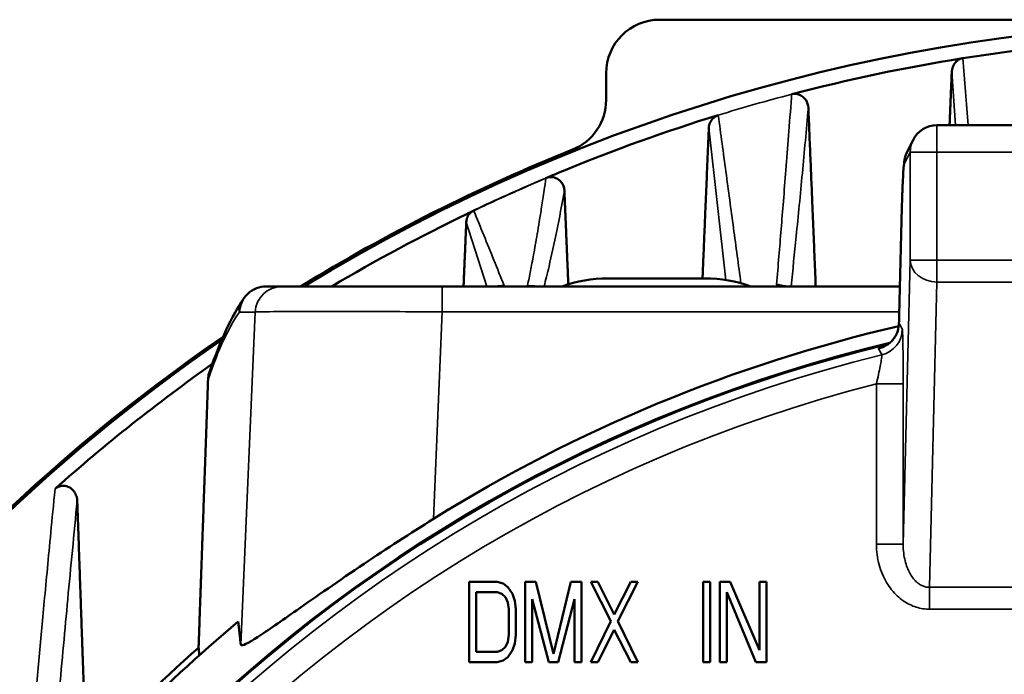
# Model space of a CAD drawing. Header units: millimetres. Extents: x 30 to 1646, y 30 to 1265.
# Tile 132 of 137: x 1424 to 1461, y 1106 to 1131. Entities that reach past the tile are written whole.
import ezdxf

# ---------------------------------------------------------------- set-up
doc = ezdxf.new("R2010")
doc.units = ezdxf.units.MM
doc.header["$LTSCALE"] = 6
doc.layers.add('Visible (ISO)', color=7, linetype='Continuous', lineweight=50)
doc.layers.add('Visible Narrow (ISO)', color=7, linetype='Continuous', lineweight=35)

msp = doc.modelspace()

# ---------------------------------------------------------------- linework, layer by layer
at = {"layer": 'Visible (ISO)'}
for p, q in [((1447.8628, 1130.5416), (1491.6212, 1130.5416)), ((1445.8627, 1127.5428), (1445.8627, 1128.5427)), ((1481.2593, 1126.5997), (1458.2247, 1126.5997)), ((1457.3303, 1126.0468), (1457.1131, 1125.6124)), ((1449.5626, 1120.8766), (1445.9215, 1120.8766)), ((1433.1543, 1120.5765), (1433.7307, 1120.5765)), ((1439.7385, 1120.5766), (1456.838, 1120.5766)), ((1456.8035, 1119.1972), (1456.8035, 1119.1972)), ((1456.8089, 1118.5193), (1456.809, 1118.5193)), ((1441.792, 1109.5416), (1440.742, 1109.5416)), ((1440.742, 1109.5416), (1440.742, 1106.5416)), ((1441.792, 1109.5416), (1442.0108, 1109.4777)), ((1442.0108, 1109.4777), (1442.1858, 1109.3501)), ((1442.1858, 1109.3501), (1442.3608, 1109.0948)), ((1442.842, 1109.5416), (1442.842, 1106.5416)), ((1443.2358, 1109.5416), (1442.842, 1109.5416)), ((1443.2358, 1109.5416), (1443.892, 1106.8607)), ((1443.892, 1106.8607), (1444.5483, 1109.5416)), ((1444.942, 1109.5416), (1444.5483, 1109.5416)), ((1444.942, 1106.5416), (1444.942, 1109.5416)), ((1446.0358, 1108.0735), (1445.292, 1109.5416)), ((1445.5545, 1109.5416), (1445.292, 1109.5416)), ((1445.5545, 1109.5416), (1446.167, 1108.3288)), ((1446.167, 1108.3288), (1446.7795, 1109.5416)), ((1447.042, 1109.5416), (1446.2983, 1108.0735)), ((1447.042, 1109.5416), (1446.7795, 1109.5416)), ((1449.492, 1109.5416), (1449.492, 1106.5416)), ((1449.7545, 1109.5416), (1449.492, 1109.5416)), ((1449.7545, 1106.5416), (1449.7545, 1109.5416)), ((1450.1045, 1109.5416), (1450.1045, 1106.5416)), ((1450.4983, 1109.5416), (1450.1045, 1109.5416)), ((1450.4983, 1109.5416), (1451.592, 1106.9884)), ((1451.592, 1109.5416), (1451.592, 1106.9884)), ((1451.8545, 1109.5416), (1451.592, 1109.5416)), ((1451.8545, 1106.5416), (1451.8545, 1109.5416)), ((1441.0045, 1109.1586), (1441.792, 1109.1586)), ((1441.0045, 1106.9246), (1441.0045, 1109.1586)), ((1441.967, 1109.0948), (1441.792, 1109.1586)), ((1442.0983, 1108.9671), (1441.967, 1109.0948)), ((1442.1858, 1108.7756), (1442.0983, 1108.9671)), ((1442.3608, 1109.0948), (1442.4483, 1108.8394)), ((1443.717, 1106.5416), (1443.1045, 1108.9033)), ((1443.1045, 1106.5416), (1443.1045, 1108.9033)), ((1444.6795, 1108.9033), (1444.067, 1106.5416)), ((1444.6795, 1108.9033), (1444.6795, 1106.5416)), ((1450.367, 1106.5416), (1450.367, 1109.1586)), ((1451.4608, 1106.5416), (1450.367, 1109.1586)), ((1442.2295, 1108.5203), (1442.1858, 1108.7756)), ((1442.2295, 1108.5203), (1442.2295, 1107.5629)), ((1442.4483, 1108.8394), (1442.492, 1108.5203)), ((1442.492, 1107.5629), (1442.492, 1108.5203)), ((1445.292, 1106.5416), (1446.0358, 1108.0735)), ((1446.2983, 1108.0735), (1447.042, 1106.5416)), ((1442.1858, 1107.3075), (1442.2295, 1107.5629)), ((1442.492, 1107.5629), (1442.4483, 1107.2437)), ((1446.167, 1107.7543), (1445.5545, 1106.5416)), ((1446.7795, 1106.5416), (1446.167, 1107.7543)), ((1441.967, 1106.9884), (1442.0983, 1107.116)), ((1442.0983, 1107.116), (1442.1858, 1107.3075)), ((1442.4483, 1107.2437), (1442.3608, 1106.9884)), ((1441.792, 1106.9246), (1441.0045, 1106.9246)), ((1441.792, 1106.9246), (1441.967, 1106.9884)), ((1442.1858, 1106.7331), (1442.0108, 1106.6054)), ((1442.3608, 1106.9884), (1442.1858, 1106.7331)), ((1440.742, 1106.5416), (1441.792, 1106.5416)), ((1442.0108, 1106.6054), (1441.792, 1106.5416)), ((1442.842, 1106.5416), (1443.1045, 1106.5416)), ((1443.717, 1106.5416), (1444.067, 1106.5416)), ((1444.6795, 1106.5416), (1444.942, 1106.5416)), ((1445.292, 1106.5416), (1445.5545, 1106.5416)), ((1446.7795, 1106.5416), (1447.042, 1106.5416)), ((1449.492, 1106.5416), (1449.7545, 1106.5416)), ((1450.1045, 1106.5416), (1450.367, 1106.5416)), ((1451.4608, 1106.5416), (1451.8545, 1106.5416))]:
    msp.add_line(p, q, dxfattribs=at)
for centre, radius, start, end in [((1469.742, 1063.0416), 67.4331, 58.563252, 121.436736), ((1469.742, 1063.0416), 66.8981, 96.674181, 99.070658), ((1469.742, 1063.0416), 66.8981, 99.09014, 104.672855), ((1469.742, 1063.0416), 66.8981, 107.11825, 112.375923), ((1458.2247, 1125.5997), 1, 90, 153.44193), ((1469.742, 1063.0416), 67.5, 111.861274, 121.529483), ((1469.7419, 1063.0422), 64.9978, 105.252226, 105.252549), ((1469.7429, 1063.0387), 65.0015, 107.395585, 107.395813), ((1469.7419, 1063.0423), 64.1248, 105.532207, 105.532467), ((1469.742, 1063.0417), 64.1253, 107.528823, 107.529011), ((1469.742, 1063.0416), 66.8981, 115.776149, 120.678883), ((1469.7418, 1063.0421), 64.9979, 114.038533, 114.03921), ((1469.7369, 1063.0521), 64.9868, 116.105077, 116.105153), ((1469.742, 1063.0416), 64.9985, 115.621179, 115.623044), ((1445.9215, 1115.8766), 5, 90, 109.94844), ((1449.5626, 1115.8766), 5, 70.05156, 90), ((1469.7085, 1063.0931), 67.4385, 123.034053, 123.034092), ((1469.7366, 1063.0499), 67.4232, 122.942118, 122.942156), ((1469.742, 1063.0416), 67.4331, 123.280199, 123.28316), ((1469.742, 1063.0416), 67.5, 123.239353, 123.242309), ((1469.742, 1063.0416), 67.5, 124.459362, 164.824868), ((1469.742, 1063.0416), 67.4331, 124.550371, 164.807304), ((1469.742, 1063.0416), 57, 103.4757, 232.02834), ((1469.742, 1063.0416), 67.4331, 124.427519, 124.432495), ((1469.742, 1063.0416), 67.5, 124.327016, 124.3325), ((1469.898, 1062.3711), 57.6883, 103.093078, 103.093099), ((1469.742, 1063.0416), 56.9651, 103.55441, 232.00106), ((1469.7421, 1063.0415), 66.8981, 125.161655, 125.162435), ((1469.742, 1063.0416), 66.8981, 125.236029, 131.658862), ((1470.1472, 1061.4498), 57.3927, 104.279357, 104.279369), ((1469.8724, 1062.488), 56.3189, 103.2523, 103.25232), ((1469.8089, 1062.7579), 55.9997, 103.26232, 103.26233), ((1469.7421, 1063.0416), 64.9985, 124.840234, 124.843411), ((1469.742, 1063.0416), 63.8319, 125.642301, 125.645594), ((1469.7421, 1063.0416), 64.9985, 132.350014, 132.351402), ((1469.742, 1063.0416), 60.3429, 128.289196, 128.292887), ((1470.1021, 1062.6622), 65.5215, 133.501482, 133.501499), ((1469.3392, 1063.4484), 63.2594, 134.716353, 134.71637), ((1469.742, 1063.0416), 58.6571, 129.723731, 129.727651), ((1469.742, 1063.0416), 58.6709, 129.891244, 141.139253), ((1469.742, 1063.0416), 58.5, 129.863348, 129.86729), ((1469.742, 1063.0416), 58.9016, 131.602945, 137.327322)]:
    msp.add_arc(centre, radius, start, end, dxfattribs=at)
for centre, major_axis, ratio, start_param, end_param in [((1447.8639, 1128.5413), (-1.7903, 0.8949), 0.9992388, 5.1761336, 6.7462865), ((1443.8615, 1127.5449), (1.6551, -1.1264), 0.999109, 5.6915915, 6.8801224), ((1469.742, 1063.2425), (0, -57.3341), 0.9999939, 3.3693631, 3.69915)]:
    msp.add_ellipse(centre, major_axis=major_axis, ratio=ratio, start_param=start_param, end_param=end_param, dxfattribs=at)
for points, knots in [([(1459.1729, 1129.0995), (1459.1442, 1129.0934), (1459.1161, 1129.0845), (1459.0568, 1129.0594), (1459.0263, 1129.0421), (1458.9429, 1128.9824), (1458.8983, 1128.9319), (1458.8269, 1128.8205), (1458.8, 1128.7498), (1458.7818, 1128.6505), (1458.7788, 1128.6226), (1458.7777, 1128.595)], [-0.093588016, -0.093588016, -0.093588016, -0.093588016, -0.084776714, -0.084776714, -0.074150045, -0.074150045, -0.052896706, -0.052896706, -0.026448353, -0.026448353, -0.016141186, -0.016141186, -0.016141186, -0.016141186]), ([(1452.7966, 1127.7586), (1452.82, 1127.7634), (1452.8577, 1127.7714), (1452.945, 1127.7722), (1452.9823, 1127.768), (1453.0636, 1127.7498), (1453.1193, 1127.7303), (1453.223, 1127.6594), (1453.2814, 1127.6106), (1453.3766, 1127.457), (1453.4136, 1127.3567), (1453.4177, 1127.247)], [0.000074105, 0.000074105, 0.000074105, 0.000074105, 0.007141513, 0.007141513, 0.012543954, 0.012543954, 0.019704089, 0.019704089, 0.024911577, 0.024911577, 0.029801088, 0.029801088, 0.029801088, 0.029801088]), ([(1449.6998, 1126.4971), (1449.7033, 1126.568), (1449.7206, 1126.64), (1449.7762, 1126.7581), (1449.8138, 1126.8137), (1449.8884, 1126.8837), (1449.9162, 1126.9049), (1449.9764, 1126.9409), (1450.0087, 1126.9557), (1450.0454, 1126.9676), (1450.0486, 1126.9686), (1450.0512, 1126.9735)], [0.025908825, 0.025908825, 0.025908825, 0.025908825, 0.051738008, 0.051738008, 0.072836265, 0.072836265, 0.083385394, 0.083385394, 0.093934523, 0.093934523, 0.094952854, 0.094952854, 0.094952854, 0.094952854]), ([(1456.9049, 1123.2357), (1456.911, 1123.4766), (1456.9173, 1123.6982), (1456.9305, 1124.1003), (1456.9372, 1124.2808), (1456.9513, 1124.5998), (1456.9585, 1124.7381), (1456.974, 1124.976), (1456.9817, 1125.0735), (1456.9977, 1125.2113), (1457.0034, 1125.255), (1457.0195, 1125.3401), (1457.0259, 1125.3716), (1457.044, 1125.4373), (1457.0515, 1125.4624), (1457.0738, 1125.525), (1457.0881, 1125.5623), (1457.1131, 1125.6124)], [2.53657399, 2.53657399, 2.53657399, 2.53657399, 2.65062422, 2.65062422, 2.76467446, 2.76467446, 2.8787247, 2.8787247, 2.99277494, 2.99277494, 3.04980005, 3.04980005, 3.07831261, 3.07831261, 3.09256889, 3.09256889, 3.10668762, 3.10668762, 3.10668762, 3.10668762]), ([(1443.6137, 1124.6255), (1443.7239, 1124.673), (1443.8344, 1124.7195), (1444.0535, 1124.811), (1444.162, 1124.856), (1444.2706, 1124.9008)], [-0.072233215, -0.072233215, -0.072233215, -0.072233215, -0.036250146, -0.036250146, -0.001015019, -0.001015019, -0.001015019, -0.001015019]), ([(1443.6137, 1124.6255), (1443.6354, 1124.634), (1443.6568, 1124.6415), (1443.7022, 1124.6533), (1443.7254, 1124.6573), (1443.7952, 1124.6647), (1443.8419, 1124.6628), (1443.9514, 1124.6437), (1444.0088, 1124.619), (1444.1093, 1124.5547), (1444.1755, 1124.5024), (1444.2592, 1124.3557), (1444.2989, 1124.2675), (1444.3029, 1124.1558)], [0.000088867, 0.000088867, 0.000088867, 0.000088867, 0.007064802, 0.007064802, 0.014179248, 0.014179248, 0.028669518, 0.028669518, 0.050754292, 0.050754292, 0.072612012, 0.072612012, 0.084920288, 0.084920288, 0.084920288, 0.084920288]), ([(1440.6367, 1122.9779), (1440.6381, 1123.0277), (1440.6466, 1123.0779), (1440.6804, 1123.1806), (1440.7109, 1123.2396), (1440.7759, 1123.3172), (1440.8007, 1123.3414), (1440.8371, 1123.3699), (1440.8465, 1123.3767), (1440.8561, 1123.3832)], [0.031924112, 0.031924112, 0.031924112, 0.031924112, 0.049825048, 0.049825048, 0.070527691, 0.070527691, 0.080879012, 0.080879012, 0.084330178, 0.084330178, 0.084330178, 0.084330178]), ([(1440.6507, 1123.2839), (1440.6916, 1123.3043), (1440.7328, 1123.3241), (1440.8014, 1123.357), (1440.8287, 1123.3701), (1440.8561, 1123.3832)], [-0.028663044, -0.028663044, -0.028663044, -0.028663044, -0.014948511, -0.014948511, -0.005853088, -0.005853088, -0.005853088, -0.005853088]), ([(1456.8035, 1119.1972), (1456.8102, 1119.4673), (1456.817, 1119.7371), (1456.8305, 1120.2766), (1456.8373, 1120.5461), (1456.8508, 1121.0849), (1456.8575, 1121.3541), (1456.8711, 1121.8923), (1456.8778, 1122.1612), (1456.8914, 1122.6987), (1456.8981, 1122.9672), (1456.9049, 1123.2357)], [2.5323194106, 2.5323194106, 2.5323194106, 2.5323194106, 2.533148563, 2.533148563, 2.5339777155, 2.5339777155, 2.5348068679, 2.5348068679, 2.5356360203, 2.5356360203, 2.5364651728, 2.5364651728, 2.5364651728, 2.5364651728]), ([(1433.1543, 1120.5766), (1433.037, 1120.5766), (1432.9158, 1120.5563), (1432.7945, 1120.5094), (1432.6728, 1120.4624), (1432.5517, 1120.3845), (1432.4593, 1120.295), (1432.3668, 1120.2055), (1432.2991, 1120.1084), (1432.2471, 1119.996), (1432.1952, 1119.8835), (1432.162, 1119.7548), (1432.1572, 1119.6216)], [0.00079477, 0.00079477, 0.00079477, 0.00079477, 0.25, 0.25, 0.25, 0.5, 0.5, 0.5, 0.75, 0.75, 0.75, 0.99999818, 0.99999818, 0.99999818, 0.99999818]), ([(1433.7458, 1120.5766), (1433.7575, 1120.5766), (1433.7944, 1120.5766), (1434.0202, 1120.5766), (1434.2971, 1120.5766), (1435.0184, 1120.5766), (1435.449, 1120.5766), (1436.431, 1120.5766), (1436.9952, 1120.5766), (1438.1832, 1120.5766), (1438.8219, 1120.5766), (1439.5511, 1120.5766), (1439.6448, 1120.5766), (1439.7385, 1120.5766)], [0, 0, 0, 0, 0.11636924, 0.11636924, 0.33019614, 0.33019614, 0.52024475, 0.52024475, 0.71116108, 0.71116108, 0.90204434, 0.90204434, 0.93015982, 0.93015982, 0.93015982, 0.93015982]), ([(1441.6433, 1120.5766), (1441.74, 1120.5801), (1441.8208, 1120.5842), (1441.8984, 1120.59), (1441.9175, 1120.5918), (1441.9336, 1120.5937), (1441.9369, 1120.5942), (1441.9369, 1120.5942)], [0.000724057, 0.000724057, 0.000724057, 0.000724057, 0.044887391, 0.044887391, 0.065127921, 0.065127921, 0.075199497, 0.075199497, 0.075199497, 0.075199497]), ([(1443.0474, 1120.5964), (1443.0474, 1120.5964), (1443.0474, 1120.5964), (1443.0474, 1120.5964), (1443.0523, 1120.5956), (1443.0732, 1120.5932), (1443.0944, 1120.5911), (1443.1617, 1120.5859), (1443.2155, 1120.5825), (1443.2962, 1120.5784), (1443.315, 1120.5775), (1443.3345, 1120.5766)], [0.080351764, 0.080351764, 0.080351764, 0.080351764, 0.0803591, 0.0803591, 0.09269704, 0.09269704, 0.113099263, 0.113099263, 0.144291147, 0.144291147, 0.153240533, 0.153240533, 0.153240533, 0.153240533]), ([(1452.4209, 1120.6059), (1452.4209, 1120.6059), (1452.4219, 1120.6057), (1452.4288, 1120.6041), (1452.4404, 1120.6017), (1452.4801, 1120.5951), (1452.5134, 1120.5904), (1452.58, 1120.5828), (1452.6103, 1120.5796), (1452.6432, 1120.5766)], [0.076707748, 0.076707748, 0.076707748, 0.076707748, 0.082170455, 0.082170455, 0.097826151, 0.097826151, 0.121041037, 0.121041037, 0.137002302, 0.137002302, 0.137002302, 0.137002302]), ([(1456.2844, 1118.3577), (1456.2844, 1118.3577), (1456.2865, 1118.3586), (1456.3006, 1118.3653), (1456.3209, 1118.3749), (1456.3732, 1118.4076), (1456.3928, 1118.4207), (1456.4463, 1118.4605), (1456.4831, 1118.4913), (1456.5553, 1118.5641), (1456.5913, 1118.6064), (1456.666, 1118.7125), (1456.7031, 1118.7799), (1456.7675, 1118.9394), (1456.7909, 1119.0352), (1456.8017, 1119.1534), (1456.8029, 1119.1753), (1456.8035, 1119.1972)], [0.1584492, 0.1584492, 0.1584492, 0.1584492, 0.17298852, 0.17298852, 0.20198591, 0.20198591, 0.21523182, 0.21523182, 0.23395344, 0.23395344, 0.25237864, 0.25237864, 0.27627769, 0.27627769, 0.30596789, 0.30596789, 0.31266615, 0.31266615, 0.31266615, 0.31266615]), ([(1431.0388, 1117.3797), (1431.033, 1117.3628), (1431.0277, 1117.3459), (1431.0023, 1117.2559), (1430.9911, 1117.183), (1430.9874, 1117.1118)], [-0.033021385, -0.033021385, -0.033021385, -0.033021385, -0.026972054, -0.026972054, -0.000820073, -0.000820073, -0.000820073, -0.000820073]), ([(1426.0994, 1112.5894), (1426.0921, 1112.6693), (1426.0737, 1112.7347), (1426.0282, 1112.8476), (1425.9927, 1112.9066), (1425.8807, 1113.0375), (1425.803, 1113.0799), (1425.6805, 1113.1255), (1425.6194, 1113.1376), (1425.4947, 1113.1307), (1425.4441, 1113.116), (1425.3823, 1113.0915), (1425.3585, 1113.0798), (1425.3093, 1113.0501), (1425.2895, 1113.0345), (1425.2753, 1113.0222)], [-0.045914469, -0.045914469, -0.045914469, -0.045914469, -0.041108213, -0.041108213, -0.035281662, -0.035281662, -0.025600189, -0.025600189, -0.017471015, -0.017471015, -0.010340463, -0.010340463, -0.005773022, -0.005773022, -0.000541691, -0.000541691, -0.000541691, -0.000541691]), ([(1432.212, 1107.198), (1432.2146, 1107.1924), (1432.2166, 1107.1872), (1432.2199, 1107.1833), (1432.2571, 1107.1396), (1432.4711, 1107.2449), (1433.2108, 1107.7222), (1433.7346, 1108.0896), (1435.0052, 1108.9793), (1435.8805, 1109.5907), (1437.6618, 1110.7845), (1438.5563, 1111.3631), (1439.4059, 1111.8934)], [4.683913, 4.683913, 4.683913, 4.683913, 4.7070912, 4.7070912, 4.7070912, 4.9652514, 4.9652514, 5.2234117, 5.2234117, 5.553127, 5.553127, 5.849376, 5.849376, 5.849376, 5.849376])]:
    msp.add_open_spline(points, degree=3, knots=knots, dxfattribs=at)
for points in [[(1459.1954, 1129.1031), (1459.1879, 1129.1019), (1459.1804, 1129.1007), (1459.1729, 1129.0995)], [(1444.2706, 1124.9008), (1444.2721, 1124.9013), (1444.2736, 1124.902), (1444.2752, 1124.9026)], [(1440.8561, 1123.3832), (1440.8731, 1123.3914), (1440.8902, 1123.3996), (1440.9071, 1123.408)], [(1431.0388, 1117.3797), (1431.4555, 1118.5935), (1431.868, 1119.455), (1432.3134, 1120.1173)], [(1432.7079, 1118.7536), (1432.7089, 1118.7542), (1432.7098, 1118.7549), (1432.7108, 1118.7555)], [(1431.1862, 1117.6545), (1431.186, 1117.6542), (1431.1858, 1117.654), (1431.1856, 1117.6537)]]:
    msp.add_open_spline(points, degree=3, dxfattribs=at)
for points, weights in [([(1458.7777, 1128.595), (1458.7354, 1127.5824), (1458.6945, 1126.5997)], [1.01936795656, 1.03216797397, 1.04488463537]), ([(1453.6942, 1120.5766), (1453.5631, 1123.7397), (1453.4177, 1127.247)], [1.11256722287, 1.06783397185, 1.02203503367]), ([(1449.6997, 1126.4966), (1449.5768, 1123.5706), (1449.4632, 1120.8766)], [1.01651121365, 1.0489972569, 1.08040897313]), ([(1444.4489, 1120.6549), (1444.3777, 1122.3611), (1444.3029, 1124.1558)], [1.05910147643, 1.03990003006, 1.02030085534]), ([(1440.6367, 1122.9779), (1440.5848, 1121.7579), (1440.5345, 1120.5766)], [1.01418929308, 1.02546654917, 1.03651721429]), ([(1430.9871, 1117.1059), (1430.8009, 1111.7892), (1430.6335, 1107.0861)], [1.01402824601, 1.0558286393, 1.09222553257]), ([(1426.4354, 1102.9656), (1426.2774, 1107.5065), (1426.0994, 1112.5894)], [1.08958308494, 1.05640889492, 1.01825846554]), ([(1432.1145, 1108.0576), (1432.1632, 1107.6238), (1432.212, 1107.198)], [1.00192229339, 1.00163927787, 1.00128809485]), ([(1430.6335, 1107.0861), (1430.6488, 1106.9449), (1430.664, 1106.8043)], [1.00069031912, 1.0008359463, 1.00097435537])]:
    msp.add_rational_spline(points, weights, degree=2, dxfattribs=at)
at = {"layer": 'Visible Narrow (ISO)'}
for p, q in [((1458.7776, 1128.595), (1458.9186, 1126.5997)), ((1458.2247, 1125.5997), (1458.2247, 1126.5997)), ((1449.6998, 1126.4971), (1450.3385, 1120.816)), ((1457.0077, 1125.1653), (1457.2249, 1125.5997)), ((1457.2249, 1121.5597), (1457.2249, 1125.5997)), ((1457.2249, 1125.5997), (1458.2247, 1125.5997)), ((1481.2593, 1125.5997), (1458.2247, 1125.5997)), ((1458.2247, 1125.5997), (1458.2247, 1121.5597)), ((1440.6471, 1123.2931), (1440.6505, 1123.2845)), ((1440.6507, 1123.2838), (1440.6507, 1123.2838)), ((1440.6367, 1122.9779), (1441.4097, 1120.5766)), ((1457.2249, 1121.5597), (1456.9625, 1110.9469)), ((1458.2247, 1121.5597), (1457.2249, 1121.5597)), ((1458.2247, 1121.5597), (1461.94, 1121.5597)), ((1458.2247, 1120.7428), (1458.2247, 1121.5597)), ((1452.2298, 1120.6552), (1452.2298, 1120.6551)), ((1457.9428, 1109.3404), (1458.2247, 1120.7428)), ((1461.94, 1120.7427), (1458.2247, 1120.7428)), ((1439.2415, 1120.5766), (1439.2415, 1120.5766)), ((1439.7385, 1120.5766), (1439.7385, 1119.6289)), ((1442.925, 1120.616), (1442.9249, 1120.616)), ((1432.7472, 1119.6186), (1432.1572, 1119.6216)), ((1432.7472, 1119.6194), (1432.2126, 1107.1982)), ((1439.4059, 1111.8934), (1439.7386, 1119.6289)), ((1456.8143, 1119.6289), (1439.7385, 1119.6288)), ((1456.9288, 1118.9931), (1456.8045, 1119.2188)), ((1455.9626, 1110.9469), (1455.9626, 1116.9408)), ((1456.9625, 1116.9408), (1455.9626, 1116.9408)), ((1456.9625, 1116.9408), (1456.9625, 1110.9469)), ((1455.9626, 1110.9469), (1456.9625, 1110.9469)), ((1457.9428, 1109.3404), (1461.242, 1109.3404)), ((1457.9428, 1109.3404), (1457.9428, 1108.5234)), ((1461.242, 1108.5234), (1457.9428, 1108.5234))]:
    msp.add_line(p, q, dxfattribs=at)
for centre, radius, start, end in [((1469.742, 1063.0416), 66.8981, 104.672855, 107.11825), ((1469.742, 1063.0416), 56.6321, 103.86752, 173.60311), ((1469.742, 1063.0416), 55.6327, 104.34061, 173.60319), ((1469.7421, 1063.0416), 61.3078, 127.516602, 127.520173), ((1469.742, 1063.0416), 60.4606, 128.1931, 128.196776)]:
    msp.add_arc(centre, radius, start, end, dxfattribs=at)
for centre, major_axis, ratio, start_param, end_param in [((1458.2247, 1125.5997), (-0.8945, 0.4471), 0.9992388, 0, 0.4638303), ((1458.0076, 1125.1653), (-0.8945, 0.4471), 0.9992388, 0, 0.4638214), ((1457.0147, 1114.122), (-0.0003, 11.0499), 0.0174591, 0.0347326, 0.6049978), ((1456.8673, 1121.4786), (0.2677, 10.6509), 0.000575, 1.4074827, 1.784615), ((1457.9046, 1123.2104), (-0.9997, 0.0252), 0.8223664, 0, 0.0305169), ((1458.2247, 1121.5597), (-0.9997, 0.0247), 0.8168848, 0.030262, 1.5909936), ((1452.2314, 1120.1569), (-0.4971, 0.0531), 0.9968695, 4.3339177, 4.8218159), ((1433.7465, 1119.5766), (0, 0.9999), 0.9999211, 0.0006924, 1.5271644), ((1452.2314, 1120.1569), (-0.4971, 0.0531), 0.9968695, 4.3005043, 4.3015465), ((1439.7346, 1119.1708), (-6.9935, 0.3007), 0.0522878, 5.3940138, 5.4035408), ((1455.8046, 1119.2186), (-0.8757, -0.4829), 0.9993473, 1.3100163, 2.637487), ((1455.9289, 1118.9932), (0.8757, 0.4829), 0.9993473, 4.4507948, 5.7788302)]:
    msp.add_ellipse(centre, major_axis=major_axis, ratio=ratio, start_param=start_param, end_param=end_param, dxfattribs=at)
for points in [[(1459.3952, 1126.5997), (1459.3286, 1127.4324), (1459.262, 1128.2667), (1459.1954, 1129.1031)], [(1443.6135, 1124.6182), (1443.6137, 1124.6212), (1443.6133, 1124.6229), (1443.6137, 1124.6255)], [(1441.8996, 1120.5885), (1441.8979, 1120.588), (1441.8962, 1120.5874), (1441.8945, 1120.5868)], [(1442.0475, 1120.6139), (1442.0026, 1120.6136), (1441.9548, 1120.6059), (1441.9075, 1120.5911)], [(1443.0904, 1120.5884), (1443.0896, 1120.5886), (1443.0889, 1120.5889), (1443.0881, 1120.5892)], [(1430.9871, 1117.1059), (1431.3876, 1118.2715), (1431.7764, 1119.0599), (1432.1572, 1119.6216)], [(1456.8045, 1119.2187), (1456.804, 1119.2114), (1456.8036, 1119.2043), (1456.8035, 1119.1972)], [(1456.9625, 1116.9408), (1456.9625, 1117.1654), (1456.9613, 1117.5878), (1456.9564, 1118.1609), (1456.9488, 1118.6141), (1456.9392, 1118.912), (1456.9324, 1118.9865), (1456.9288, 1118.9931)], [(1456.0451, 1118.2486), (1456.0589, 1118.2236), (1456.0859, 1118.1733), (1456.1278, 1118.0983), (1456.1548, 1118.0481), (1456.1686, 1118.023)], [(1425.2753, 1113.0222), (1425.2739, 1113.0209), (1425.2725, 1113.0197), (1425.2711, 1113.0185)]]:
    msp.add_open_spline(points, degree=3, dxfattribs=at)
for points, knots in [([(1452.7966, 1127.7586), (1452.7933, 1127.7148), (1452.7899, 1127.671), (1452.7865, 1127.6272), (1452.7496, 1127.1486), (1452.7138, 1126.6746), (1452.6777, 1126.2048), (1452.6446, 1125.7734), (1452.6112, 1125.3458), (1452.5779, 1124.922), (1452.5472, 1124.5321), (1452.5166, 1124.1455), (1452.4859, 1123.7623), (1452.4578, 1123.4106), (1452.4296, 1123.0617), (1452.4014, 1122.7157), (1452.3737, 1122.3754), (1452.3459, 1122.0379), (1452.318, 1121.7033), (1452.2887, 1121.3507), (1452.2593, 1121.0013), (1452.2298, 1120.6553)], [0.00000064, 0.00000064, 0.00000064, 0.00000064, 0.01759643, 0.01759643, 0.01759643, 0.21003501, 0.21003501, 0.21003501, 0.38671738, 0.38671738, 0.38671738, 0.54926064, 0.54926064, 0.54926064, 0.69845633, 0.69845633, 0.69845633, 0.84524354, 0.84524354, 0.84524354, 0.99997403, 0.99997403, 0.99997403, 0.99997403]), ([(1450.0519, 1126.9749), (1450.146, 1126.2743), (1450.3365, 1124.8655), (1450.6199, 1122.7749), (1450.8084, 1121.3837), (1450.9016, 1120.694)], [0.0000217, 0.0000217, 0.0000217, 0.0000217, 0.33333333, 0.66666667, 0.99302404, 0.99302404, 0.99302404, 0.99302404]), ([(1452.7722, 1120.5766), (1452.8368, 1121.1916), (1452.9789, 1122.575), (1453.1944, 1124.7913), (1453.3437, 1126.4188), (1453.4177, 1127.247)], [0.05877503, 0.05877503, 0.05877503, 0.05877503, 0.33333333, 0.66666667, 1, 1, 1, 1]), ([(1444.2706, 1124.9008), (1443.8615, 1124.7339), (1443.4565, 1124.5639), (1443.0533, 1124.3898), (1442.6486, 1124.2151), (1442.2457, 1124.0364), (1441.8447, 1123.8536), (1441.4437, 1123.6708), (1441.0445, 1123.484), (1440.6471, 1123.2931)], [0.00124218, 0.00124218, 0.00124218, 0.00124218, 0.33333333, 0.33333333, 0.33333333, 0.66666667, 0.66666667, 0.66666667, 1, 1, 1, 1]), ([(1440.919, 1123.4083), (1441.2536, 1123.5642), (1441.5752, 1123.714), (1441.8686, 1123.8483), (1441.9056, 1123.8652), (1441.9421, 1123.8819), (1441.9783, 1123.8984), (1442.2292, 1124.0126), (1442.463, 1124.1173), (1442.7124, 1124.2274), (1442.9978, 1124.3533), (1443.3036, 1124.4859), (1443.6135, 1124.6182)], [0, 0, 0, 0, 0.3333333, 0.3333333, 0.3333333, 0.3753452, 0.3753452, 0.3753452, 0.6666667, 0.6666667, 0.6666667, 1, 1, 1, 1]), ([(1443.6135, 1124.6182), (1443.5912, 1124.4669), (1443.5383, 1124.0989), (1443.4547, 1123.5592), (1443.368, 1123.0158), (1443.2896, 1122.5447), (1443.2184, 1122.1333), (1443.1534, 1121.7723), (1443.0937, 1121.4527), (1443.0372, 1121.1615), (1442.9815, 1120.885), (1442.9442, 1120.7057), (1442.925, 1120.6164)], [0, 0, 0, 0, 0.09730642, 0.23795035, 0.36429256, 0.4785191, 0.58181191, 0.67569911, 0.76151766, 0.84058353, 0.918983, 0.9998712, 0.9998712, 0.9998712, 0.9998712]), ([(1443.5426, 1120.5766), (1443.6048, 1120.8157), (1443.7664, 1121.4684), (1444.0212, 1122.6353), (1444.2097, 1123.6315), (1444.3029, 1124.1558)], [0.12763933, 0.12763933, 0.12763933, 0.12763933, 0.33333333, 0.66666667, 1, 1, 1, 1]), ([(1440.9071, 1123.408), (1440.9104, 1123.408), (1440.9162, 1123.4097), (1440.9185, 1123.4097), (1440.9198, 1123.4098), (1440.92, 1123.4093), (1440.9198, 1123.4086)], [0, 0, 0, 0, 0.33333333, 0.33333333, 0.33333333, 0.53023534, 0.53023534, 0.53023534, 0.53023534]), ([(1442.0475, 1120.6139), (1441.9214, 1120.9296), (1441.6691, 1121.5651), (1441.2889, 1122.4935), (1441.0424, 1123.1031), (1440.919, 1123.4083)], [0.00000001, 0.00000001, 0.00000001, 0.00000001, 0.33333333, 0.66666667, 0.99999995, 0.99999995, 0.99999995, 0.99999995]), ([(1440.9194, 1123.4073), (1440.9194, 1123.4073), (1440.9194, 1123.4073), (1440.9194, 1123.4073), (1440.9193, 1123.4067), (1440.9197, 1123.4062), (1440.9196, 1123.4068)], [0.66483704, 0.66483704, 0.66483704, 0.66483704, 0.66666667, 0.66666667, 0.66666667, 0.89353759, 0.89353759, 0.89353759, 0.89353759]), ([(1452.2298, 1120.6551), (1452.23, 1120.6527), (1452.2312, 1120.6501), (1452.2332, 1120.6475), (1452.2394, 1120.6398), (1452.2537, 1120.6324), (1452.277, 1120.6252), (1452.2945, 1120.6198), (1452.3168, 1120.6145), (1452.3435, 1120.6095), (1452.3641, 1120.6056), (1452.3873, 1120.6019), (1452.4125, 1120.5983), (1452.4631, 1120.5912), (1452.5224, 1120.5848), (1452.5908, 1120.579), (1452.6, 1120.5782), (1452.6094, 1120.5774), (1452.6189, 1120.5767)], [0, 0, 0, 0, 0.08297743, 0.08297743, 0.08297743, 0.33333333, 0.33333333, 0.33333333, 0.52163508, 0.52163508, 0.52163508, 0.66666667, 0.66666667, 0.66666667, 0.95724095, 0.95724095, 0.95724095, 0.99625388, 0.99625388, 0.99625388, 0.99625388]), ([(1441.652, 1120.5766), (1441.7374, 1120.5795), (1441.8086, 1120.5827), (1441.8675, 1120.5864), (1441.8838, 1120.5874), (1441.8991, 1120.5885), (1441.9135, 1120.5895), (1441.9513, 1120.5924), (1441.9818, 1120.5955), (1442.0038, 1120.5986), (1442.0231, 1120.6013), (1442.0357, 1120.6041), (1442.0423, 1120.6069), (1442.0461, 1120.6085), (1442.0478, 1120.6101), (1442.0475, 1120.6139)], [0.00219704, 0.00219704, 0.00219704, 0.00219704, 0.33333333, 0.33333333, 0.33333333, 0.42496151, 0.42496151, 0.42496151, 0.66666667, 0.66666667, 0.66666667, 0.87789091, 0.87789091, 0.87789091, 1, 1, 1, 1]), ([(1443.0788, 1120.5923), (1443.0417, 1120.6042), (1443.0029, 1120.6122), (1442.9643, 1120.615), (1442.9512, 1120.616), (1442.9381, 1120.6163), (1442.9249, 1120.616)], [0.80759862, 0.80759862, 0.80759862, 0.80759862, 0.95119953, 0.95119953, 0.95119953, 0.99999734, 0.99999734, 0.99999734, 0.99999734]), ([(1442.9249, 1120.616), (1442.9249, 1120.6154), (1442.9255, 1120.6144), (1442.9266, 1120.6134), (1442.9313, 1120.6093), (1442.9456, 1120.6055), (1442.9696, 1120.6017), (1442.9865, 1120.5991), (1443.0081, 1120.5966), (1443.0343, 1120.5941), (1443.0545, 1120.5922), (1443.0775, 1120.5904), (1443.1032, 1120.5886), (1443.1623, 1120.5844), (1443.2356, 1120.5804), (1443.3231, 1120.5764)], [0, 0, 0, 0, 0.06508356, 0.06508356, 0.06508356, 0.33333333, 0.33333333, 0.33333333, 0.52152449, 0.52152449, 0.52152449, 0.66666667, 0.66666667, 0.66666667, 0.9996556, 0.9996556, 0.9996556, 0.9996556]), ([(1432.7472, 1119.6186), (1432.7544, 1119.6222), (1432.8159, 1119.6263), (1432.9312, 1119.6296), (1433.0465, 1119.6329), (1433.2155, 1119.6355), (1433.4342, 1119.6376), (1433.6528, 1119.6397), (1433.9211, 1119.6414), (1434.2327, 1119.6426), (1434.5443, 1119.6437), (1434.8991, 1119.6443), (1435.2889, 1119.6442)], [0, 0, 0, 0, 0.25, 0.25, 0.25, 0.5, 0.5, 0.5, 0.75, 0.75, 0.75, 1, 1, 1, 1]), ([(1435.3405, 1119.6442), (1435.7511, 1119.6442), (1436.6479, 1119.643), (1438.1522, 1119.6377), (1439.2096, 1119.6321), (1439.7385, 1119.6288)], [0, 0, 0, 0, 0.33333333, 0.66666667, 0.99999269, 0.99999269, 0.99999269, 0.99999269]), ([(1456.0451, 1118.2486), (1456.0439, 1118.2508), (1456.044, 1118.2534), (1456.0454, 1118.2561), (1456.0475, 1118.2605), (1456.0527, 1118.2654), (1456.0605, 1118.2709), (1456.0686, 1118.2766), (1456.0797, 1118.2829), (1456.0931, 1118.2897), (1456.1007, 1118.2935), (1456.1089, 1118.2974), (1456.118, 1118.3014), (1456.1245, 1118.3043), (1456.1314, 1118.3073), (1456.1386, 1118.3104), (1456.1557, 1118.3176), (1456.1748, 1118.3251), (1456.1956, 1118.333), (1456.1999, 1118.3346), (1456.2044, 1118.3363), (1456.2089, 1118.338), (1456.2258, 1118.3442), (1456.2436, 1118.3506), (1456.2623, 1118.3571), (1456.2821, 1118.364), (1456.3027, 1118.371), (1456.3243, 1118.3781)], [0.00000011, 0.00000011, 0.00000011, 0.00000011, 0.05554727, 0.05554727, 0.05554727, 0.14285714, 0.14285714, 0.14285714, 0.23454304, 0.23454304, 0.23454304, 0.28571429, 0.28571429, 0.28571429, 0.32275008, 0.32275008, 0.32275008, 0.41013886, 0.41013886, 0.41013886, 0.42857143, 0.42857143, 0.42857143, 0.49699782, 0.49699782, 0.49699782, 0.56891261, 0.56891261, 0.56891261, 0.56891261]), ([(1455.9626, 1116.9408), (1455.99, 1117.0621), (1456.0156, 1117.18), (1456.0389, 1117.29), (1456.0621, 1117.3999), (1456.083, 1117.5019), (1456.1006, 1117.5919), (1456.1182, 1117.6818), (1456.1325, 1117.7598), (1456.1433, 1117.8236), (1456.1541, 1117.8874), (1456.1616, 1117.9367), (1456.1658, 1117.9699), (1456.1701, 1118.003), (1456.1711, 1118.0203), (1456.1686, 1118.023)], [0, 0, 0, 0, 0.2, 0.2, 0.2, 0.4, 0.4, 0.4, 0.6, 0.6, 0.6, 0.8, 0.8, 0.8, 0.99999613, 0.99999613, 0.99999613, 0.99999613]), ([(1425.2711, 1113.0185), (1425.2118, 1112.4316), (1425.1606, 1111.8859), (1425.1143, 1111.3973), (1425.068, 1110.9088), (1425.0264, 1110.4775), (1424.9858, 1110.0519), (1424.9451, 1109.6262), (1424.9054, 1109.2059), (1424.8687, 1108.8138), (1424.832, 1108.4217), (1424.7981, 1108.058), (1424.7644, 1107.6976), (1424.7308, 1107.3371), (1424.6974, 1106.9798), (1424.6633, 1106.6126), (1424.6291, 1106.2453), (1424.5941, 1105.868), (1424.5574, 1105.4695), (1424.5207, 1105.071), (1424.4825, 1104.6511), (1424.4451, 1104.2371), (1424.4076, 1103.8231), (1424.3707, 1103.4152), (1424.3285, 1102.9507), (1424.2863, 1102.4863), (1424.2392, 1101.9648), (1424.1933, 1101.4426), (1424.1475, 1100.9204), (1424.1025, 1100.3977), (1424.0565, 1099.8535)], [0.00000001, 0.00000001, 0.00000001, 0.00000001, 0.1, 0.1, 0.1, 0.2, 0.2, 0.2, 0.3, 0.3, 0.3, 0.4, 0.4, 0.4, 0.5, 0.5, 0.5, 0.6, 0.6, 0.6, 0.7, 0.7, 0.7, 0.8, 0.8, 0.8, 0.9, 0.9, 0.9, 1, 1, 1, 1]), ([(1425.067, 1101.0733), (1425.0785, 1101.2125), (1425.1412, 1101.9689), (1425.2505, 1103.3522), (1425.4245, 1105.373), (1425.5873, 1107.1965), (1425.7422, 1108.8753), (1425.9213, 1110.7135), (1426.0359, 1111.9562), (1426.0994, 1112.5894)], [0.11053491, 0.11053491, 0.11053491, 0.11053491, 0.14285714, 0.28571429, 0.42857143, 0.57142857, 0.71428571, 0.85714286, 0.99999237, 0.99999237, 0.99999237, 0.99999237]), ([(1457.9428, 1108.5234), (1457.8624, 1108.5235), (1457.7004, 1108.5351), (1457.4518, 1108.5917), (1457.2041, 1108.6895), (1456.9645, 1108.8294), (1456.7385, 1109.011), (1456.5276, 1109.2365), (1456.3378, 1109.5087), (1456.1773, 1109.8244), (1456.0557, 1110.1769), (1455.9796, 1110.556), (1455.9626, 1110.8149), (1455.9626, 1110.9469)], [0.00000002, 0.00000002, 0.00000002, 0.00000002, 0.09090909, 0.18181818, 0.27272727, 0.36363636, 0.45454545, 0.54545455, 0.63636364, 0.72727273, 0.81818182, 0.90909091, 1, 1, 1, 1]), ([(1457.9428, 1109.3404), (1457.9027, 1109.3401), (1457.8206, 1109.3473), (1457.6942, 1109.3847), (1457.5652, 1109.4532), (1457.4371, 1109.5558), (1457.3153, 1109.6938), (1457.2041, 1109.8671), (1457.1073, 1110.0766), (1457.0293, 1110.3237), (1456.9756, 1110.6102), (1456.9617, 1110.8305), (1456.9625, 1110.9469)], [0.00000022, 0.00000022, 0.00000022, 0.00000022, 0.1, 0.2, 0.3, 0.4, 0.5, 0.6, 0.7, 0.8, 0.9, 0.99999998, 0.99999998, 0.99999998, 0.99999998])]:
    msp.add_open_spline(points, degree=3, knots=knots, dxfattribs=at)

doc.saveas('drawing.dxf')
